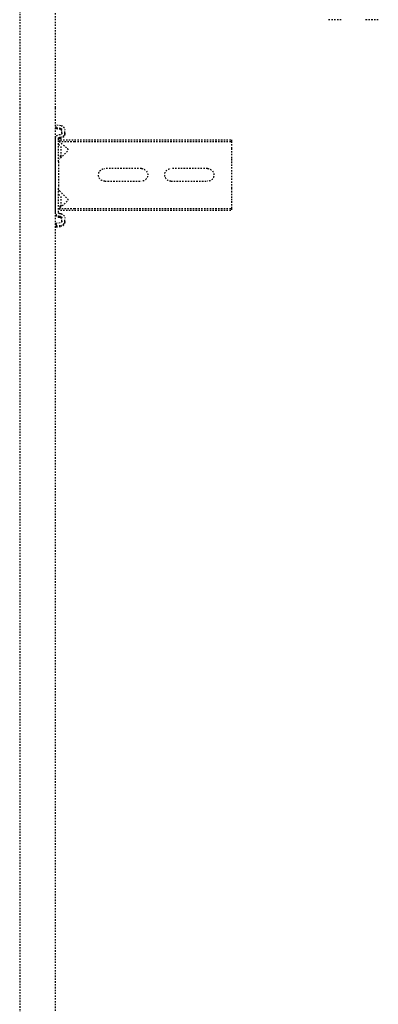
# Model space of a CAD drawing. Header units: centimetres. Extents: x 42630 to 130002, y 15 to 29179.
# Tile 108 of 159: x 52028 to 52053, y 5648 to 5718. Entities that reach past the tile are written whole.
import ezdxf

# ---------------------------------------------------------------- set-up
doc = ezdxf.new("R2010")
doc.units = ezdxf.units.CM
doc.header["$LTSCALE"] = 0.01
doc.linetypes.add('DASHED2', pattern=[9.525, 6.35, -3.175])
doc.layers.get('0').update_dxf_attribs({"color": 253})
doc.layers.add('CKDRZWI_', color=253, linetype='Continuous')

# ---------------------------------------------------------------- blocks, each defined once
blk = doc.blocks.new('A$7E8814B27261F1')
at = {"color": 7, "linetype": 'DASHED2', "ltscale": 10}
for p, q in [((636.73, 325.5), (711.34, 325.5)), ((711.34, 325.5), (4186.6, 325.5)), ((711.34, 300), (636.73, 300)), ((4186.6, 300), (711.34, 300)), ((725.73, 299.74), (723.75, 299.5)), ((724.16, 296.13), (723.75, 299.5)), ((726.45, 299.74), (725.73, 299.74)), ((726.15, 296.38), (725.73, 299.74)), ((726.86, 296.38), (726.45, 299.74)), ((729.33, 295.5), (727.14, 295.5)), ((730.45, 297.37), (730.32, 296.38)), ((732.43, 297.12), (732.31, 296.13)), ((733.15, 297.12), (733.02, 296.13)), ((785.65, 300), (733.42, 300)), ((749.67, 298), (733.42, 298)), ((734.17, 296.55), (735.3, 297.54)), ((734.17, 296.55), (734.17, 286.5)), ((735.3, 297.54), (740.4, 291.67)), ((735.3, 297.54), (735.3, 286.5)), ((737.86, 298), (737.86, 296)), ((745.86, 296), (737.86, 296)), ((742.16, 291.61), (747.76, 297.21)), ((745.86, 296), (745.86, 298)), ((746.32, 296), (745.86, 296)), ((746.32, 296), (746.32, 298)), ((749.67, 298), (751.98, 298)), ((751.98, 298), (766.27, 298)), ((766.27, 298), (768.58, 298)), ((785.65, 298), (768.58, 298)), ((770.49, 297.21), (776.09, 291.61)), ((773.36, 298), (773.36, 296)), ((781.36, 296), (773.36, 296)), ((777.85, 291.67), (782.95, 297.54)), ((781.36, 296), (781.36, 298)), ((781.61, 296), (781.36, 296)), ((781.82, 296.24), (781.82, 298)), ((782.95, 297.54), (784.08, 296.55)), ((782.95, 297.54), (782.95, 286.5)), ((784.08, 296.55), (784.08, 286.5)), ((786.37, 300), (785.65, 300)), ((786.76, 296.13), (786.64, 297.12)), ((788.75, 296.38), (788.63, 297.37)), ((789.47, 296.38), (789.34, 297.37)), ((791.93, 295.5), (789.74, 295.5)), ((793.34, 299.74), (792.93, 296.38)), ((794.06, 299.74), (793.34, 299.74)), ((793.34, 299.74), (795.32, 299.5)), ((794.06, 299.74), (796.04, 299.5)), ((795.32, 299.5), (794.91, 296.13)), ((796.04, 299.5), (795.32, 299.5)), ((796.04, 299.5), (795.63, 296.13)), ((729.33, 293.5), (727.14, 293.5)), ((730.05, 293.5), (729.33, 293.5)), ((791.93, 293.5), (789.74, 293.5)), ((792.65, 293.5), (791.93, 293.5)), ((734.17, 286.5), (734.17, 175)), ((735.3, 286.5), (735.3, 175)), ((782.95, 286.5), (782.95, 175)), ((784.08, 286.5), (784.08, 175)), ((754.62, 239), (754.62, 265)), ((763.62, 265), (763.62, 239)), ((754.62, 192), (754.62, 218)), ((763.62, 218), (763.62, 192)), ((734.17, 175), (735.3, 175)), ((735.3, 175), (740.4, 175)), ((740.4, 175), (742.16, 175)), ((742.16, 175), (747.76, 175)), ((747.76, 175), (749.67, 175)), ((749.67, 175), (768.58, 175)), ((768.58, 175), (770.49, 175)), ((770.49, 175), (776.09, 175)), ((776.09, 175), (777.85, 175)), ((777.85, 175), (782.95, 175)), ((782.95, 175), (784.08, 175)), ((648.91, 97.02), (648.91, 106.33)), ((648.91, 70.69), (648.91, 79.94))]:
    blk.add_line(p, q, dxfattribs=at)
for centre, radius, start, end in [((749.67, 295.3), 2.7, 90, 135), ((768.58, 295.3), 2.7, 45, 90), ((741.31, 292.46), 1.2, 221, 315), ((776.94, 292.46), 1.2, 225, 319), ((759.12, 265), 4.5, 0, 180), ((759.12, 239), 4.5, 180, 0), ((759.12, 218), 4.5, 0, 180), ((759.12, 192), 4.5, 180, 0)]:
    blk.add_arc(centre, radius, start, end, dxfattribs=at)
for centre, major_axis, start_param, end_param in [((727.14, 296.5), (0, -3), 4.834562, 6.283185), ((727.14, 296.5), (0, -1), 4.834562, 6.283185), ((727.86, 296.5), (0, -1), 4.834562, 6.283185), ((729.33, 296.5), (0, 1), 3.141593, 4.590216), ((729.33, 296.5), (0, 3), 3.141593, 4.590216), ((730.05, 296.5), (0, 3), 3.141593, 4.590216), ((733.42, 297), (0, 3), 0, 1.448623), ((733.42, 297), (0, 1), 0, 1.448623), ((734.14, 297), (0, 1), 0, 1.448623), ((785.65, 297), (0, -3), 1.692969, 3.141593), ((785.65, 297), (0, -1), 1.692969, 3.141593), ((786.37, 297), (0, -3), 1.692969, 3.141593), ((789.74, 296.5), (0, -3), 4.834562, 6.283185), ((789.74, 296.5), (0, -1), 4.834562, 6.283185), ((790.46, 296.5), (0, -1), 4.834562, 6.283185), ((791.93, 296.5), (0, 1), 3.141593, 4.590216), ((791.93, 296.5), (0, 3), 3.141593, 4.590216), ((792.65, 296.5), (0, 3), 3.141593, 4.590216)]:
    blk.add_ellipse(centre, major_axis=major_axis, ratio=0.999962, start_param=start_param, end_param=end_param, dxfattribs=at)

msp = doc.modelspace()

# ---------------------------------------------------------------- block references
at = {"layer": 'CKDRZWI_', "xscale": -0.1, "yscale": 0.1, "zscale": 0.1, "rotation": 89.99999999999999}
msp.add_blockref('A$7E8814B27261F1', (52060.429, 5782.604), dxfattribs=at)

doc.saveas('drawing.dxf')
